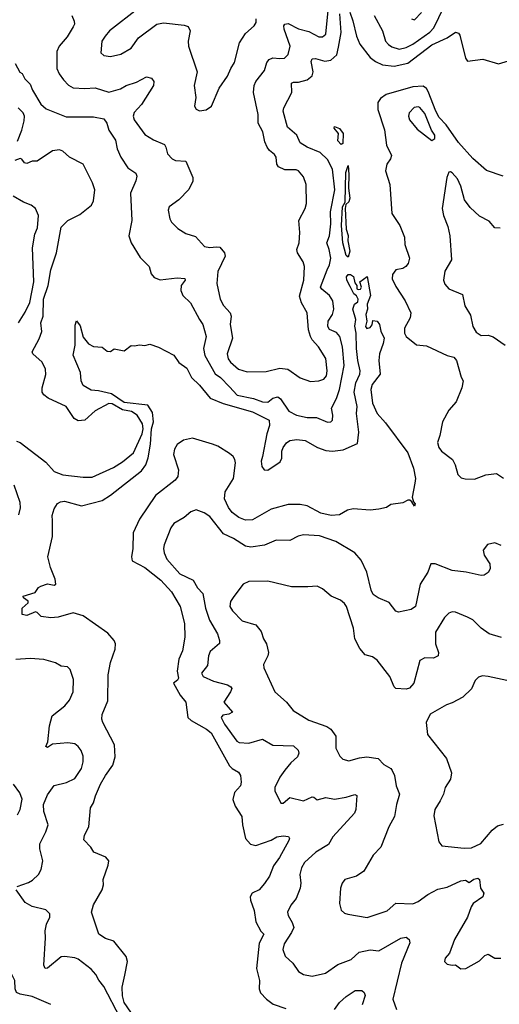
# Model space of a CAD drawing. Extents: x 2199565 to 2323334, y 894172 to 1018966.
# Tile 184 of 256: x 2232853 to 2235661, y 970085 to 975851. Entities that reach past the tile are written whole.
import ezdxf

# ---------------------------------------------------------------- set-up
doc = ezdxf.new("R2010")
doc.units = 0

msp = doc.modelspace()

# ---------------------------------------------------------------- linework, layer by layer
at = {"layer": '0CON10XD'}
for points in [[(2233157.5, 975875), (2233172.3, 975842.3), (2233174.2, 975825), (2233165, 975809.2), (2233130.6, 975749.4), (2233083.4, 975696.6), (2233070.8, 975665), (2233069.6, 975565), (2233083.6, 975533.6), (2233109.5, 975499.5), (2233137.9, 975467.9), (2233165, 975452.5), (2233235, 975448), (2233295, 975451.8), (2233375, 975426.9), (2233442, 975445), (2233475.3, 975464.7), (2233535.9, 975484.1), (2233595, 975515.8), (2233625, 975508.8), (2233637.9, 975487.9), (2233635.6, 975465), (2233566.5, 975353.5), (2233522.5, 975307.5), (2233517.6, 975285), (2233523.6, 975265), (2233585, 975177.5), (2233636.6, 975146.6), (2233699.7, 975119.7), (2233709.2, 975105), (2233718.1, 975065), (2233746, 975035), (2233765, 975025.6), (2233825, 975022), (2233866.6, 974926.6), (2233866.7, 974905), (2233842.8, 974857.2), (2233785, 974796), (2233728, 974755), (2233722.5, 974735), (2233730.8, 974685), (2233742, 974665), (2233778.1, 974628.1), (2233825, 974599.2), (2233881.7, 974581.7), (2233935, 974522.5), (2233965, 974515.8), (2234005, 974521.4), (2234025, 974518), (2234052.5, 974485), (2234056, 974465), (2234013.3, 974376.7), (2234006.9, 974305), (2234025.6, 974215), (2234046.2, 974176.2), (2234084.4, 974135), (2234090.5, 974115), (2234084.5, 974065), (2234099.3, 973985), (2234066.5, 973895), (2234072.9, 973865), (2234087.3, 973845), (2234134.4, 973805), (2234185, 973788.4), (2234295, 973790.4), (2234375, 973809.6), (2234423.3, 973805), (2234495, 973753.1), (2234555, 973732.7), (2234605, 973735.5), (2234634, 973746), (2234648, 973765), (2234652.4, 973795), (2234645, 973866), (2234602.7, 973935), (2234565.2, 973975.2), (2234555.2, 973995.2), (2234544.1, 974035), (2234536.4, 974135), (2234502.4, 974192.4), (2234491.6, 974231.6), (2234515.3, 974325), (2234520.7, 974405), (2234513.1, 974433.1), (2234479.6, 974485), (2234474.7, 974505), (2234488, 974545), (2234493.8, 974605), (2234486.7, 974675), (2234523.1, 974745), (2234532.2, 974775), (2234530, 974885), (2234515, 974930), (2234485, 974966), (2234471.9, 974971.9), (2234405, 974970.9), (2234368.2, 974988.2), (2234358.5, 975005), (2234354.5, 975045), (2234345, 975061.9), (2234315, 975085.6), (2234301.1, 975105), (2234287.7, 975135), (2234275.4, 975195), (2234248.9, 975245), (2234248.1, 975295), (2234222.5, 975425), (2234224.6, 975465.4), (2234235, 975488), (2234285, 975554), (2234300.1, 975599.9), (2234312.9, 975617.1), (2234335, 975627.5), (2234375, 975622.7), (2234403.7, 975626.3), (2234425, 975646), (2234435.4, 975695), (2234401.6, 975795), (2234399.6, 975815), (2234405.4, 975824.6), (2234425, 975829.1), (2234485, 975797.1), (2234545, 975782.1), (2234605, 975749.5), (2234625, 975749.4), (2234645.5, 975765), (2234661.6, 975925)], [(2233545.3, 975914.7), (2233378, 975785), (2233354, 975755), (2233334, 975725), (2233327.3, 975657.3), (2233345, 975641.4), (2233385, 975634.4), (2233445, 975649.4), (2233505, 975683.3), (2233548.6, 975745), (2233655, 975824.4), (2233695, 975831.8), (2233815, 975818.5), (2233840, 975810), (2233850, 975785), (2233838.9, 975725), (2233840.6, 975695), (2233891.1, 975545), (2233874.2, 975465), (2233884, 975395), (2233876.7, 975345), (2233885, 975327.5), (2233905, 975316.7), (2233945, 975322.5), (2233976.1, 975343.9), (2234020.7, 975449.3), (2234069.4, 975520.6), (2234088.1, 975565), (2234110.9, 975599.1), (2234140.4, 975715), (2234175, 975768.9), (2234225.4, 975814.6), (2234236.4, 975835), (2234237.5, 975855)], [(2234928.2, 975875), (2234976.4, 975786.4), (2234995, 975725.8), (2235011.5, 975705), (2235031.8, 975691.8), (2235075, 975679.1), (2235115, 975687.6), (2235155, 975707.9), (2235253, 975777), (2235277.7, 975802.3), (2235335.8, 975924.2)], [(2232826.2, 975595), (2232853.3, 975543.3), (2232866.7, 975535), (2232883.1, 975505), (2232913.3, 975473.3), (2232927.7, 975437.7), (2232976.1, 975356.1), (2233007.8, 975327.8), (2233125, 975282.2), (2233285, 975281.5), (2233345, 975270), (2233362.2, 975245), (2233373.9, 975203.9), (2233412.7, 975145), (2233423.5, 975095), (2233445.3, 975045.3), (2233485, 974984), (2233532.7, 974952.7), (2233539.4, 974935), (2233533, 974907), (2233501.1, 974835), (2233509.6, 974675), (2233492.2, 974585), (2233504.4, 974545), (2233558.8, 974458.8), (2233610.6, 974405), (2233623, 974363), (2233640.8, 974340.8), (2233675, 974327.5), (2233775, 974339.6), (2233818.8, 974335), (2233820.8, 974325), (2233797.9, 974295), (2233795.6, 974265), (2233807.5, 974235), (2233853.6, 974193.6), (2233904.5, 974095), (2233925.7, 974065.7), (2233944.7, 973995), (2233928.8, 973925), (2233937.5, 973885), (2233997.5, 973777.5), (2234028.5, 973755), (2234080.9, 973700.9), (2234125, 973652.2), (2234222.3, 973632.3), (2234275, 973613.8), (2234305, 973611.1), (2234334.7, 973635.3), (2234365, 973641.5), (2234380.6, 973630.6), (2234428.2, 973558.2), (2234473.3, 973535), (2234535, 973522.1), (2234591.1, 973521.1), (2234655, 973494.3), (2234674.1, 973495.9), (2234683.8, 973505), (2234686.9, 973535), (2234678.6, 973575), (2234707.9, 973632.1), (2234725.2, 973685), (2234753.2, 973825), (2234742.6, 973935), (2234726.8, 973995), (2234708.2, 974018.2), (2234666.8, 974036.8), (2234656.4, 974055), (2234659.5, 974085), (2234684.1, 974125), (2234692.2, 974155), (2234685.7, 974205), (2234665.8, 974235.8), (2234621.9, 974271.9), (2234614.7, 974285), (2234653.4, 974386.6), (2234667.2, 974415), (2234674, 974455), (2234665.3, 974505), (2234650.8, 974545), (2234666, 974585), (2234674.3, 974655), (2234673.1, 974725), (2234698.4, 974855), (2234683.6, 974975), (2234655, 975032.9), (2234612.1, 975072.1), (2234535, 975104.7), (2234495, 975130.5), (2234474.6, 975175), (2234420.5, 975220.5), (2234395.3, 975315), (2234398.5, 975335), (2234445.5, 975425), (2234445, 975478.6), (2234455, 975485.5), (2234485, 975484.4), (2234535, 975499.5), (2234565, 975522.5), (2234570, 975545), (2234560, 975605), (2234565, 975621.9), (2234585, 975623.6), (2234638.3, 975608.3), (2234675, 975613.2), (2234709.3, 975645), (2234719.7, 975690.3), (2234734.9, 975775), (2234726.7, 975885)], [(2234785, 975894.3), (2234803.5, 975845), (2234825.3, 975755), (2234845, 975707.8), (2234905, 975628.8), (2234935, 975606.1), (2234976.8, 975586.8), (2235045, 975578.7), (2235125, 975596.5), (2235265, 975703.1), (2235355.9, 975744.1), (2235405, 975777.5), (2235421.9, 975771.9), (2235430, 975760), (2235462.5, 975625), (2235475, 975608.1), (2235565, 975620.4), (2235655, 975593.1), (2235715, 975609.5)], [(2235146.1, 975856.1), (2235165, 975850), (2235205, 975892)], [(2235683.3, 974935), (2235585, 974968.1), (2235505, 975037.8), (2235420.8, 975130.8), (2235350.3, 975235), (2235308.9, 975278.9), (2235289.2, 975315), (2235245, 975430), (2235235, 975447.1), (2235215, 975461), (2235155, 975457.5), (2234997.5, 975412.5), (2234965, 975389.6), (2234950.3, 975365), (2234948.9, 975325), (2234988.8, 975205), (2235000.7, 975115), (2235028.6, 975055), (2235024.3, 975035), (2235002.2, 975005), (2234994.6, 974965.4), (2235019.1, 974885), (2235032.1, 974715), (2235078.9, 974645), (2235105, 974577.5), (2235106.9, 974535), (2235134.5, 974455), (2235126.1, 974423.9), (2235112.5, 974405), (2235095, 974394.3), (2235055, 974385.6), (2235035, 974358.8), (2235032.8, 974332.8), (2235055, 974288), (2235110, 974205), (2235143.3, 974135), (2235138.8, 974105), (2235105.7, 974045), (2235105.7, 974015), (2235115, 973996.2), (2235175, 973946), (2235235, 973941.2), (2235354.5, 973884.5), (2235395, 973874), (2235410, 973855), (2235437.7, 973757.7), (2235450, 973735), (2235441.4, 973695), (2235407.9, 973612.1), (2235365.6, 973564.4), (2235327.5, 973495), (2235312.9, 973415), (2235298, 973375), (2235306, 973345), (2235322, 973325), (2235385.9, 973275.9), (2235402.2, 973245), (2235417.6, 973187.6), (2235438.3, 973168.3), (2235461.7, 973161.7), (2235515, 973160.6), (2235582.5, 973185), (2235645, 973192.5), (2235685.6, 973165.6)], [(2232840.6, 975139.4), (2232866.1, 975203.9), (2232879.1, 975259.1), (2232881.5, 975285), (2232873.3, 975305), (2232844.7, 975334.7)], [(2235265, 975143.8), (2235283.3, 975155), (2235283.8, 975175), (2235263.4, 975203.4), (2235225, 975301.4), (2235195, 975336.9), (2235185, 975341.4), (2235162.6, 975337.4), (2235132.5, 975305), (2235129.2, 975285), (2235135.7, 975265), (2235180.2, 975210.2), (2235265, 975143.8)], [(2234735, 975120), (2234715, 975141.2), (2234719.5, 975185), (2234694.6, 975215), (2234695, 975225.7), (2234725, 975213.3), (2234746, 975185), (2234743.8, 975126.2), (2234735, 975120)], [(2232835, 973383.3), (2232855, 973374), (2233005, 973260), (2233054.7, 973204.7), (2233105.3, 973185.3), (2233225, 973171.2), (2233277.5, 973172.5), (2233401.2, 973228.8), (2233455, 973260.8), (2233518.7, 973315), (2233569, 973425), (2233574.8, 973455), (2233571.7, 973485), (2233540.3, 973535), (2233506.9, 973556.9), (2233455, 973566.1), (2233395, 973601.2), (2233375, 973603.1), (2233295, 973560), (2233235, 973506.5), (2233195, 973502.5), (2233170.8, 973515), (2233125, 973586), (2233020, 973635), (2232995, 973654.3), (2232985, 973670), (2232984.5, 973695), (2233006.7, 973773.3), (2233003.8, 973805), (2232985, 973845.7), (2232930, 973895), (2232925.8, 973905), (2232967.2, 973982.8), (2232982, 974025), (2232977.1, 974075), (2232991.1, 974115), (2232991.6, 974215), (2233018.9, 974295), (2233034.8, 974385.2), (2233068.8, 974485), (2233095.5, 974635), (2233134.8, 974675.2), (2233205, 974709.5), (2233273.1, 974765), (2233285, 974790), (2233292.6, 974855), (2233279.7, 974895), (2233223.8, 975005), (2233145.2, 975045.2), (2233105, 975080.4), (2233085, 975088.5), (2233045, 975083.6), (2232955, 975022), (2232925, 975021.4), (2232895, 975009.4), (2232881.8, 975011.8), (2232865, 975033.8), (2232855, 975037.1), (2232824.4, 975025.6)], [(2234775, 974460), (2234765, 974469.2), (2234744.8, 974545), (2234737.1, 974645), (2234741.9, 974755), (2234758.3, 974781.7), (2234761.8, 974955), (2234775, 974996.7), (2234780.4, 974945), (2234778.1, 974865), (2234785.9, 974805), (2234780, 974785), (2234761.7, 974768.3), (2234759.2, 974745), (2234763.8, 974625), (2234776.1, 974586.1), (2234773.6, 974555), (2234785.5, 974495), (2234775, 974460)], [(2235665, 974630.9), (2235635, 974631.9), (2235600.5, 974670.5), (2235545, 974700.6), (2235490, 974750), (2235456.7, 974796.7), (2235435.5, 974875), (2235415, 974918.8), (2235385, 974953.3), (2235375, 974960), (2235365, 974957.5), (2235354.2, 974925.8), (2235326.7, 974745), (2235333.8, 974703.8), (2235359.2, 974639.2), (2235370.5, 974585), (2235381.4, 974445), (2235342.2, 974377.8), (2235333.8, 974325), (2235341.9, 974301.9), (2235365.3, 974275.3), (2235445, 974241.2), (2235458.9, 974175), (2235491.1, 974121.1), (2235504.7, 974054.7), (2235525, 974020), (2235555, 974001.8), (2235595, 974003.5), (2235625, 973994.4), (2235695, 973945.6)], [(2232845, 974075.6), (2232885, 974137.5), (2232911.3, 974195), (2232935.2, 974315), (2232928.5, 974515), (2232942.2, 974595), (2232957.4, 974632.6), (2232963.1, 974705), (2232944.3, 974745), (2232920, 974765), (2232875, 974781.9), (2232815, 974817.3)], [(2233541.8, 969981.8), (2233463.5, 970095), (2233454.6, 970135), (2233453.6, 970185), (2233469.1, 970255), (2233483.8, 970335), (2233475.4, 970365), (2233403.8, 970453.8), (2233355, 970470), (2233315.9, 970495.9), (2233273.8, 970625), (2233285, 970667.5), (2233336, 970755), (2233343.8, 970785), (2233341.2, 970815), (2233370.5, 970899.5), (2233373.8, 970925), (2233357, 970947), (2233286.2, 970975), (2233269.2, 971005), (2233228.3, 971048.3), (2233232.9, 971075), (2233257.5, 971125), (2233267.5, 971235), (2233285.8, 971265), (2233295.6, 971305), (2233326.7, 971375), (2233354.4, 971425), (2233398.6, 971485), (2233412.2, 971535), (2233407.3, 971605), (2233338.6, 971735), (2233332.9, 971755), (2233335, 971782.5), (2233368, 971862), (2233370.4, 972015), (2233385, 972086.7), (2233410.8, 972165), (2233413.2, 972195), (2233406.2, 972215), (2233368, 972258), (2233225, 972360), (2233165, 972376.7), (2233077.6, 972352.4), (2233035, 972347.8), (2232977.5, 972355), (2232955, 972380), (2232945, 972382.5), (2232895, 972362), (2232867.5, 972367.5), (2232866.7, 972405), (2232903.3, 972435), (2232903.3, 972445), (2232874.3, 972464.3), (2232873.8, 972475), (2232944.2, 972495.8), (2232962, 972525), (2232975.6, 972534.4), (2233015, 972546.9), (2233055, 972538.8), (2233063.8, 972546.2), (2233060, 972575), (2233032.4, 972642.4), (2233017.8, 972705), (2233044.2, 972825), (2233045.5, 972915.5), (2233043, 972947), (2233054.1, 972985.9), (2233075, 973016.7), (2233091.7, 973028.3), (2233115, 973032), (2233215, 973003.9), (2233335, 973034.6), (2233385, 973066.9), (2233565, 973209.6), (2233591.1, 973245), (2233605.2, 973285), (2233619.4, 973365), (2233624.6, 973455), (2233636.5, 973496.5), (2233630.5, 973550.5), (2233603.5, 973593.5), (2233465, 973608.5), (2233390.7, 973660.7), (2233315, 973677.6), (2233270.9, 973680.9), (2233225, 973709.2), (2233211.9, 973735), (2233209.1, 973785), (2233165.8, 973885.8), (2233177.2, 973945), (2233177.7, 974062.3), (2233185, 974087.5), (2233207.7, 974057.7), (2233225, 973992.5), (2233255, 973952.5), (2233285, 973937.5), (2233335, 973932.5), (2233365, 973910), (2233385, 973907.5), (2233405, 973922.5), (2233465, 973912.5), (2233505, 973942.5), (2233525, 973940), (2233555, 973947.5), (2233585, 973942.5), (2233615, 973950), (2233665, 973934), (2233755, 973886.2), (2233785, 973842.5), (2233830.5, 973810.5), (2233858.1, 973755), (2233905, 973710), (2233967.1, 973635), (2234043.2, 973603.2), (2234215, 973554.4), (2234313.8, 973505), (2234315.7, 973475), (2234298.7, 973425), (2234273.8, 973293.8), (2234267.4, 973265), (2234269.4, 973235), (2234284.8, 973214.8), (2234305, 973211.9), (2234378.1, 973261.9), (2234386.6, 973283.4), (2234387.8, 973325), (2234394.6, 973345), (2234415, 973373.3), (2234435, 973385.6), (2234475, 973392.2), (2234525, 973386.4), (2234596.4, 973346.4), (2234645, 973328.8), (2234685, 973324.5), (2234747.3, 973332.7), (2234831.3, 973368.7), (2234838.5, 973435), (2234823.8, 973545), (2234828.4, 973585), (2234810.9, 973669.1), (2234820.3, 973725), (2234844.1, 973775), (2234846.5, 973795), (2234831.5, 973855), (2234824.7, 973925), (2234822.9, 974015), (2234814.2, 974055.8), (2234820, 974095), (2234804, 974155), (2234813.3, 974185), (2234831.7, 974198.3), (2234834.3, 974215), (2234825, 974234.2), (2234809.2, 974245), (2234788.2, 974288.2), (2234767.9, 974325), (2234766.9, 974345), (2234775, 974358.8), (2234788.7, 974358.7), (2234806.4, 974346.4), (2234815, 974310), (2234826.7, 974295), (2234826.7, 974275), (2234835, 974270.8), (2234847.8, 974272.2), (2234853.8, 974285), (2234843.9, 974316.1), (2234886.4, 974346.4), (2234906.9, 974235), (2234887.5, 974185), (2234888.8, 974155), (2234879.2, 974125), (2234886, 974085), (2234876.7, 974055), (2234885, 974042.5), (2234905, 974047.5), (2234916.4, 974063.6), (2234920.5, 974089.5), (2234945, 974086), (2234960, 974065), (2234967.7, 974027.7), (2234986, 973985), (2234981.4, 973955), (2234958.5, 973895), (2234955.6, 973855), (2234962.5, 973775), (2234916.4, 973713.6), (2234908.8, 973685), (2234919.2, 973605), (2234945, 973543.8), (2234995, 973490), (2235125.6, 973315), (2235157.5, 973225), (2235170, 973165), (2235166.7, 973136.7), (2235150, 973055), (2235157.5, 973027.5), (2235168.8, 973015), (2235165, 973002.5), (2235148.3, 973028.3), (2235137.5, 973037.5), (2235125, 973037.5), (2235095, 973022.5), (2235025, 973012.5), (2235000, 972995), (2234955, 972983.8), (2234905, 972978.8), (2234805, 972985.8), (2234772.1, 972977.9), (2234725, 972952.2), (2234676.6, 972946.6), (2234615, 972961.9), (2234535, 973004.2), (2234495, 973012.5), (2234425, 973012.2), (2234325, 972984.6), (2234215, 972921.2), (2234175, 972919.6), (2234135, 972934.7), (2234097.5, 972965), (2234074.4, 972994.4), (2234052.2, 973045), (2234055, 973085.8), (2234103.8, 973165), (2234115.8, 973255), (2234112.9, 973275), (2234102.8, 973292.8), (2234080.8, 973310.8), (2234012.6, 973352.6), (2233980.8, 973365), (2233865, 973401.1), (2233811.1, 973388.9), (2233775, 973362.9), (2233758.4, 973335), (2233752.4, 973305), (2233782.2, 973215), (2233778, 973175), (2233762.3, 973155), (2233647.7, 973065), (2233553.6, 972925), (2233517.8, 972845), (2233515.5, 972754.5), (2233507.5, 972705), (2233511.2, 972681.2), (2233585, 972643.6), (2233679.5, 972569.5), (2233740.8, 972500.8), (2233791.5, 972415), (2233818.2, 972315), (2233818.9, 972235), (2233805.3, 972155), (2233784.8, 972105.2), (2233774.7, 972035), (2233781.9, 971995), (2233776.6, 971983.4), (2233754, 971965), (2233792.1, 971895), (2233824.5, 971855), (2233836.7, 971765), (2233856.4, 971746.4), (2233947.1, 971697.1), (2233973.5, 971675), (2234081.7, 971481.7), (2234096, 971466), (2234132.9, 971445), (2234146, 971425), (2234150, 971385), (2234145.6, 971365), (2234109.5, 971325), (2234100.8, 971285), (2234115, 971245.7), (2234154, 971185), (2234156.9, 971135), (2234175.7, 971055.8), (2234203.1, 971023.1), (2234235, 971014.6), (2234324.7, 971045.3), (2234358.8, 971065), (2234395, 971071.1), (2234427, 971067), (2234432.5, 971055), (2234428.9, 971045), (2234373.3, 970945), (2234339.5, 970895), (2234315.7, 970835), (2234285, 970792.5), (2234255, 970755.7), (2234213.7, 970736.3), (2234201.9, 970715), (2234203.3, 970695), (2234224.7, 970634.7), (2234235, 970568), (2234265, 970513.1), (2234282.2, 970495), (2234255, 970444), (2234239.7, 970295), (2234256.5, 970225), (2234254.4, 970175), (2234262.6, 970152.6), (2234297.5, 970115), (2234336.2, 970085), (2234410, 970060)], [(2232848.3, 972951.7), (2232858.3, 972991.7), (2232856.2, 973023.8), (2232821.2, 973125)], [(2235467.5, 972615), (2235385, 972624.5), (2235285, 972663.8), (2235260, 972665), (2235242.9, 972615), (2235196.9, 972545), (2235170, 972415), (2235145, 972397.5), (2235070.5, 972380.5), (2235055, 972386.2), (2235015, 972438.6), (2234952, 972465), (2234922.5, 972485), (2234910.6, 972510.6), (2234885.3, 972615.3), (2234851.9, 972685), (2234815, 972728), (2234703.8, 972795), (2234607.6, 972827.6), (2234515, 972834.1), (2234482.9, 972827.1), (2234435, 972801.4), (2234355, 972803.3), (2234285.4, 972774.6), (2234205, 972761.1), (2234175, 972768.5), (2234105, 972812.7), (2234045, 972839.6), (2233965, 972940.8), (2233932.1, 972962.1), (2233885, 972980.8), (2233855, 972968), (2233816.2, 972935), (2233755, 972900), (2233738.5, 972875), (2233698.2, 972775), (2233693.8, 972755), (2233697.8, 972727.8), (2233715, 972691.9), (2233790, 972605), (2233868.3, 972568.3), (2233893.3, 972523.3), (2233925, 972490), (2233939.7, 972405), (2233963.6, 972333.6), (2234011.1, 972255), (2234023.1, 972215), (2234021.7, 972198.3), (2233968.3, 972151.7), (2233957.9, 972125), (2233951.3, 972068.7), (2233917.5, 972025), (2233926.2, 972005), (2233987.6, 971977.6), (2234069.2, 971955), (2234089.4, 971945), (2234094.4, 971935), (2234087.8, 971915), (2234047.8, 971855), (2234098, 971795), (2234076.5, 971783.5), (2234042.1, 971777.9), (2234032.9, 971765), (2234051.8, 971725), (2234123.1, 971625), (2234137.9, 971617.9), (2234195, 971613.8), (2234275, 971637.1), (2234335, 971602.3), (2234455, 971598.9), (2234482.5, 971572.5), (2234486.7, 971555), (2234480, 971535), (2234440.5, 971499.5), (2234405, 971456.7), (2234375.8, 971415), (2234346.2, 971355), (2234346, 971335), (2234382.5, 971262.5), (2234395, 971262.5), (2234435, 971296.9), (2234515, 971277.1), (2234565, 971299.2), (2234575, 971298.8), (2234595, 971283.1), (2234645, 971295.4), (2234695, 971286.9), (2234765, 971298.2), (2234815, 971312.7), (2234826.9, 971306.9), (2234820.9, 971225), (2234813.3, 971205), (2234685.7, 971065), (2234659.8, 971020.2), (2234585.7, 970975), (2234520, 970915), (2234502.2, 970885), (2234493.5, 970845), (2234498.5, 970795), (2234494.4, 970765), (2234471.9, 970705), (2234440.6, 970665), (2234420.6, 970625), (2234424.3, 970605), (2234448.6, 970565), (2234456.9, 970535), (2234444.4, 970505), (2234401.2, 970438.8), (2234393.6, 970405), (2234407.4, 970367.4), (2234451.9, 970325), (2234485, 970277.1), (2234515, 970258.6), (2234565, 970250), (2234642.2, 970267.8), (2234715, 970318.5), (2234793.1, 970346.9), (2234839.8, 970390.2), (2234905, 970404.6), (2234955, 970399.1), (2235085, 970472.5), (2235115, 970478.1), (2235132.5, 970465), (2235137.5, 970445), (2235088.2, 970325), (2235038.1, 970115), (2235059.2, 970055)], [(2235672.5, 972772.5), (2235635, 972787.1), (2235591.9, 972778.1), (2235566.9, 972745), (2235572.2, 972715), (2235606.1, 972663.9), (2235608, 972635), (2235595.9, 972614.1), (2235571.7, 972598.3), (2235555, 972596.2), (2235467.5, 972615)], [(2235673, 972233), (2235601.2, 972255), (2235555, 972286.7), (2235505, 972335.7), (2235475, 972352.5), (2235405, 972381.4), (2235385, 972384.2), (2235365, 972375.8), (2235339.3, 972350.7), (2235286.3, 972263.7), (2235286.4, 972195), (2235304.6, 972145), (2235301.9, 972125), (2235275, 972112.7), (2235225, 972113.1), (2235195, 972098.8), (2235159.5, 971965), (2235135, 971935.7), (2235115, 971930.6), (2235055, 971934.4), (2235044.4, 971945), (2235020.6, 972005), (2234945, 972101.2), (2234919.1, 972119.1), (2234875, 972130.6), (2234845, 972168.6), (2234814.4, 972225), (2234807.2, 972287.2), (2234765.8, 972415), (2234755, 972431.2), (2234730.9, 972450.9), (2234676.7, 972475), (2234625, 972518.8), (2234595, 972533.8), (2234539.5, 972529.5), (2234445, 972530), (2234305, 972563.5), (2234195, 972561.1), (2234162, 972545), (2234106.2, 972473.8), (2234087.2, 972442.8), (2234083.3, 972415), (2234098.3, 972388.3), (2234155, 972331.1), (2234235, 972307.5), (2234267.2, 972267.2), (2234280, 972225), (2234297.1, 972195), (2234310, 972145), (2234305.8, 972125), (2234280, 972075), (2234282, 972055), (2234347.1, 971915), (2234414.2, 971855), (2234453.3, 971805), (2234545, 971748.6), (2234650.9, 971710.9), (2234675, 971695.5), (2234704.4, 971655), (2234704.4, 971584.4), (2234727.2, 971537.2), (2234745, 971520), (2234780.4, 971510.4), (2234841.5, 971528.5), (2234885, 971533.3), (2234951.2, 971525), (2234985, 971490), (2235025, 971466), (2235033.2, 971453.2), (2235047.5, 971425), (2235057.1, 971365), (2235076.9, 971315), (2235058.1, 971255), (2235047.1, 971185), (2235014, 971125), (2234967.5, 971005), (2234922.4, 970957.6), (2234868, 970865), (2234825, 970835.8), (2234756.7, 970815), (2234740, 970795), (2234730.8, 970765), (2234724.3, 970675), (2234735, 970636.2), (2234755, 970619.2), (2234773, 970613), (2234887.4, 970592.6), (2235005, 970632), (2235055, 970677.8), (2235155, 970673.8), (2235185, 970686.4), (2235242.3, 970727.7), (2235299.8, 970760.2), (2235355, 970770.5), (2235435, 970807.5), (2235462.3, 970812.3), (2235485, 970797.5), (2235512.3, 970817.7), (2235535, 970822.9), (2235544.2, 970815), (2235549.7, 970765), (2235570.4, 970735), (2235564, 970715), (2235508.1, 970675), (2235495, 970656), (2235474.4, 970595), (2235397.5, 970465), (2235370, 970385), (2235343.8, 970355), (2235340, 970335), (2235355, 970320), (2235385, 970313.8), (2235405, 970316.7), (2235435, 970292), (2235465, 970294.3), (2235545, 970339.2), (2235575, 970370.6), (2235595, 970378.6), (2235635, 970355.7), (2235670, 970355)], [(2232838.8, 970775), (2232905, 970797.9), (2232928.1, 970811.9), (2232963.1, 970845), (2232977.8, 970875), (2232988.4, 970925), (2232970.7, 970995), (2232971.3, 971025), (2233006.5, 971095), (2233018.5, 971135), (2232993.7, 971215), (2232992.7, 971255), (2233015, 971311.1), (2233055, 971366.9), (2233126.7, 971383.3), (2233175, 971407.5), (2233213.8, 971465), (2233224.6, 971505), (2233225, 971537.5), (2233212.2, 971572.2), (2233195.6, 971595), (2233175, 971609.5), (2233135, 971615.4), (2233045, 971608.5), (2233015, 971589.2), (2233006.2, 971595), (2233017.5, 971622.5), (2233028, 971715), (2233043.6, 971775), (2233117.7, 971832.3), (2233143.7, 971866.3), (2233165.6, 971915), (2233167, 971987), (2233147.5, 972045), (2233131.7, 972061.7), (2233095, 972066), (2233062.5, 972085), (2232994.2, 972104.2), (2232915, 972110.6), (2232830, 972105)], [(2235705, 971980.5), (2235594.5, 972005.5), (2235562.4, 972007.6), (2235539.7, 972000.3), (2235519.8, 971980.2), (2235497.4, 971932.6), (2235446.3, 971883.7), (2235385, 971850.6), (2235350.7, 971839.3), (2235256.8, 971783.2), (2235233.3, 971735), (2235241.2, 971665), (2235351.2, 971525), (2235380.9, 971440.9), (2235375.8, 971404.2), (2235344.6, 971355.4), (2235333.5, 971315), (2235314, 971276), (2235283.3, 971225), (2235277.9, 971187.9), (2235305.9, 971035.9), (2235325, 971013.8), (2235455, 970998.9), (2235498, 971002), (2235552.4, 971027.6), (2235618.1, 971105), (2235650.2, 971129.8), (2235685, 971140)], [(2232840, 971195), (2232856.2, 971225), (2232866.4, 971286.4), (2232853.6, 971323.6), (2232816.7, 971375)], [(2233035, 970084), (2232925, 970131.4), (2232855, 970144.3), (2232834.2, 970155), (2232825.6, 970175), (2232824.2, 970225), (2232805, 970263.3), (2232669.2, 970465), (2232671.5, 970555), (2232651.1, 970615), (2232625, 970642.9), (2232495, 970720.6), (2232439.4, 970785), (2232352.5, 970935), (2232339.2, 970985), (2232344.2, 971005), (2232355, 971016.2)], [(2233441.9, 970005), (2233345, 970190), (2233316.3, 970226.3), (2233298.7, 970258.7), (2233270.7, 970290.7), (2233195, 970349.1), (2233175, 970357.9), (2233115, 970365.4), (2233095, 970362.1), (2233015, 970295.8), (2233002, 970295), (2232993.1, 970315), (2233004.5, 970475), (2233001.5, 970515), (2233009.4, 970555), (2233029.2, 970595), (2233030, 970615), (2233005, 970638), (2232925, 970658.6), (2232885, 970680.5), (2232832.5, 970755)], [(2234695, 970054.5), (2234724.8, 970095.2), (2234765, 970131.4), (2234817.5, 970165), (2234855, 970166), (2234870, 970155), (2234876.1, 970136.1), (2234857.5, 970082.5)]]:
    msp.add_lwpolyline(points, dxfattribs=at)

doc.saveas('drawing.dxf')
